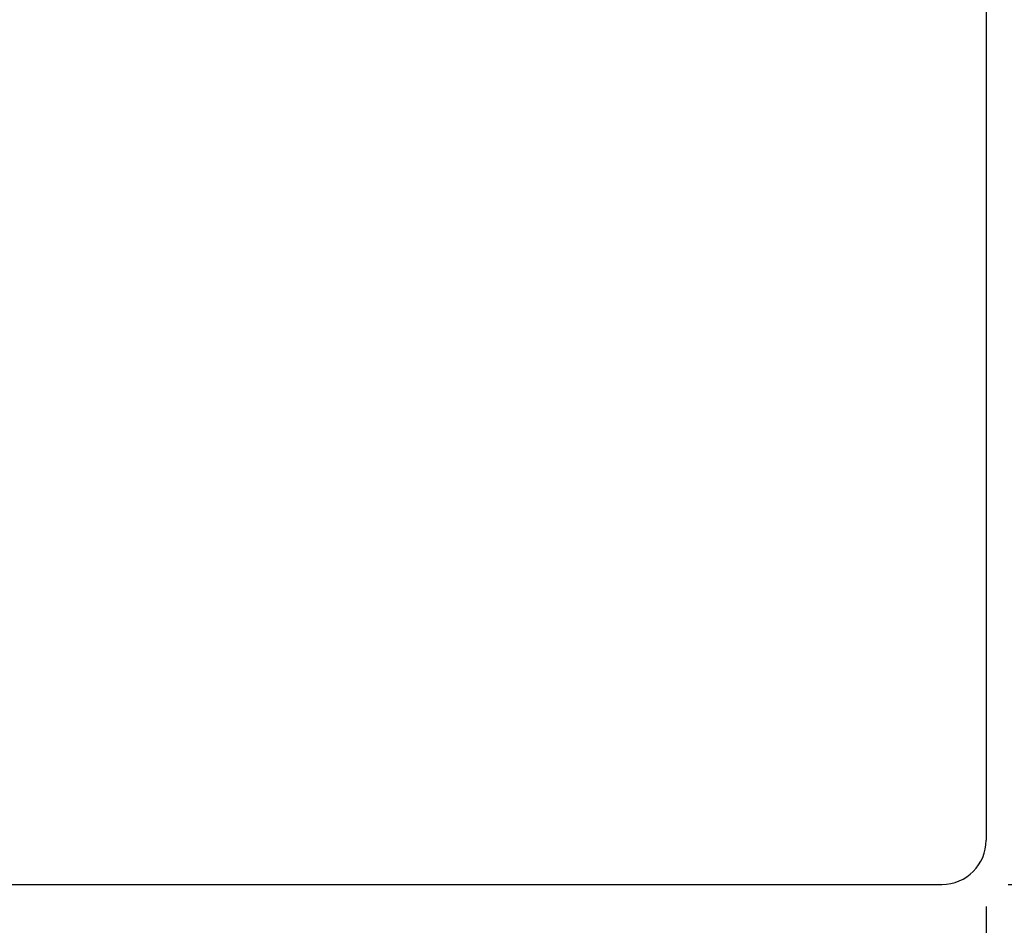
# Model space of a CAD drawing. Extents: x 17 to 125, y 17 to 89.
# Tile 33 of 48: x 105 to 116, y 46 to 57. Entities that reach past the tile are written whole.
import ezdxf

# ---------------------------------------------------------------- set-up
doc = ezdxf.new("R2010")
doc.units = 0
doc.header["$MEASUREMENT"] = 0
doc.layers.add('DIM', color=4, linetype='CONTINUOUS')
doc.layers.add('OUT', color=3, linetype='CONTINUOUS')
doc.styles.add('DIM-7', font='SIMPLEX.shx', dxfattribs={"width": 0.7, "bigfont": 'chineset.shx'})
doc.dimstyles.new('CNS', dxfattribs={"dimtxt": 3.5, "dimasz": 2.5, "dimexe": 1, "dimexo": 1.5, "dimgap": 0.09, "dimtad": 0, "dimdsep": 46, "dimtxsty": 'DIM-7', "dimcen": 0.09, "dimclrd": 1, "dimclre": 1, "dimclrt": 4, "dimadec": 0, "dimazin": 0, "dimtfac": 1, "dimtix": 1, "dimtmove": 2, "dimatfit": 3, "dimfxl": 0, "dimtvp": 0.971429, "dimtolj": 1, "dimarcsym": 0})

# ---------------------------------------------------------------- blocks, each defined once
blk = doc.blocks.new('*D5')
at = {"layer": 'DIM', "linetype": 'Continuous', "lineweight": -2}
for p, q in [((115.914, 46.556), (115.914, 29.152)), ((87.914, 38.056), (87.914, 29.152)), ((89.164, 29.652), (114.664, 29.652))]:
    blk.add_line(p, q, dxfattribs=at)
at = {"layer": 'DIM', "linetype": 'Continuous'}
for points in [[(89.164, 29.86), (89.164, 29.443), (87.914, 29.652)], [(114.664, 29.86), (114.664, 29.443), (115.914, 29.652)]]:
    blk.add_solid(points, dxfattribs=at)
at = {"layer": 'DIM', "linetype": 'Continuous', "insert": (101.914, 31.027), "char_height": 1.75, "attachment_point": 5, "style": 'DIM-7'}
blk.add_mtext('\\A1;28', dxfattribs=at)
blk = doc.blocks.new('*D3')
at = {"layer": 'DIM', "linetype": 'Continuous', "lineweight": -2}
for p, q in [((116.164, 66.806), (125.458, 66.806)), ((124.958, 48.056), (124.958, 65.556)), ((116.164, 46.806), (125.458, 46.806))]:
    blk.add_line(p, q, dxfattribs=at)
at = {"layer": 'DIM', "linetype": 'Continuous'}
for points in [[(124.75, 65.556), (125.166, 65.556), (124.958, 66.806)], [(124.75, 48.056), (125.166, 48.056), (124.958, 46.806)]]:
    blk.add_solid(points, dxfattribs=at)
at = {"layer": 'DIM', "linetype": 'Continuous', "insert": (123.233, 56.806), "char_height": 1.75, "attachment_point": 5, "rotation": 90, "style": 'DIM-7'}
blk.add_mtext('\\A1;%%C20{\\H1.05;\\S-0.007^ -0.02;}', dxfattribs=at)

msp = doc.modelspace()

# ---------------------------------------------------------------- linework, layer by layer
at = {"layer": 'OUT', "linetype": 'Continuous'}
for p, q in [((115.914, 66.306), (115.914, 47.306)), ((93.164, 46.806), (115.414, 46.806))]:
    msp.add_line(p, q, dxfattribs=at)
msp.add_arc((115.414, 47.306), 0.5, 270, 0, dxfattribs=at)

# ---------------------------------------------------------------- dimensions: what is measured, and where the dimension line sits
at = {"layer": 'DIM', "linetype": 'Continuous'}
dim = msp.add_linear_dim(base=(124.958, 66.806), p1=(115.414, 46.806), p2=(115.414, 66.806), angle=90, text='%%C<>', dimstyle='CNS', override={"dimscale": 0.5, "dimgap": 1, "dimtad": 1, "dimclrd": 256, "dimclre": 256, "dimclrt": 256, "dimtol": 1, "dimlim": 0, "dimtp": -0.007, "dimtm": 0.02, "dimtfac": 0.6, "dimtdec": 4, "dimtmove": 1}, dxfattribs=at)
dim.commit()
dim.dimension.update_dxf_attribs({"geometry": '*D3', "text_midpoint": (123.233, 56.806)})
dim = msp.add_linear_dim(base=(115.914, 29.652), p1=(87.914, 38.806), p2=(115.914, 47.306), dimstyle='CNS', override={"dimscale": 0.5, "dimgap": 1, "dimtad": 1, "dimclrd": 256, "dimclre": 256, "dimclrt": 256, "dimtp": -0.007, "dimtm": 0.02, "dimtfac": 0.6, "dimtdec": 4, "dimtmove": 1}, dxfattribs=at)
dim.commit()
dim.dimension.update_dxf_attribs({"geometry": '*D5', "text_midpoint": (101.914, 31.027)})

doc.saveas('drawing.dxf')
